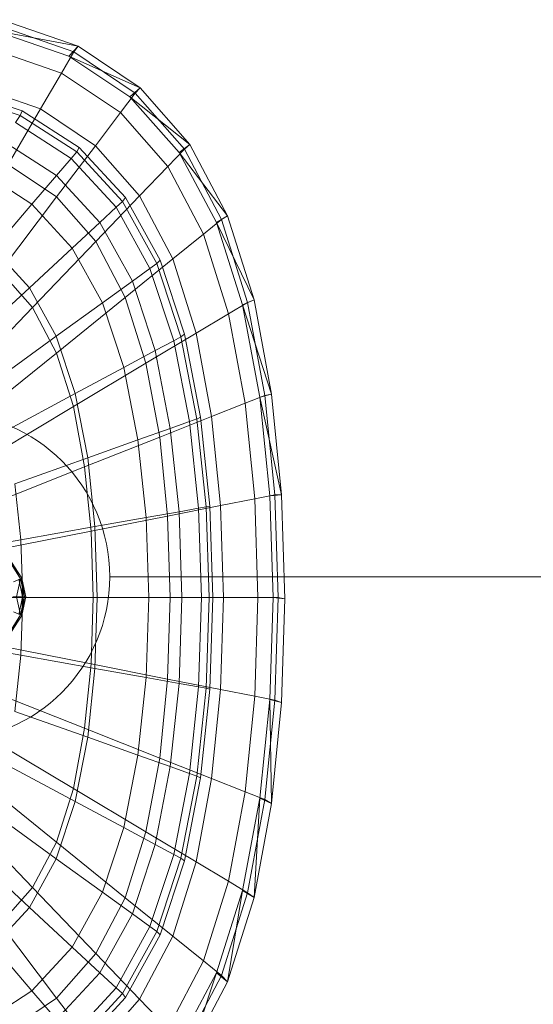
# Model space of a CAD drawing. Header units: metres. Extents: x 391.1 to 427.5, y 12.8 to 28.4.
# Tile 40 of 203: x 401.672 to 401.829, y 26.483 to 26.784. Entities that reach past the tile are written whole.
import ezdxf

# ---------------------------------------------------------------- set-up
doc = ezdxf.new("R2010")
doc.units = ezdxf.units.M
doc.layers.add('02_MOBILIARIO', color=7, linetype='Continuous', lineweight=18)
doc.layers.add('A-DETL-____-MBND', color=7, linetype='Continuous', lineweight=18)

# ---------------------------------------------------------------- blocks, each defined once
blk = doc.blocks.new('Family - Rentamans PA-152555-02_FON_P0A')
at = {"layer": 'A-DETL-____-MBND', "color": 253, "true_color": 0xaaaaaa}
for p, q in [((0.20176, 0.35121), (0.17848, 0.35928)), ((0.19894, 0.34814), (0.17596, 0.35605)), ((0.20176, 0.35121), (0.17596, 0.35605)), ((0.2005, 0.34941), (0.17751, 0.35738)), ((0.19671, 0.34296), (0.17461, 0.35061)), ((0.19671, 0.34296), (0.2005, 0.34941)), ((0.19894, 0.34814), (0.20176, 0.35121)), ((0.2005, 0.34941), (0.20176, 0.35121)), ((0.21918, 0.33686), (0.2005, 0.34941)), ((0.22069, 0.33849), (0.20176, 0.35121)), ((0.21762, 0.33569), (0.19894, 0.34814)), ((0.22069, 0.33849), (0.19894, 0.34814)), ((0.1903, 0.33203), (0.19671, 0.34296)), ((0.21467, 0.33089), (0.19671, 0.34296)), ((0.1628, 0.33702), (0.18406, 0.32998)), ((0.16318, 0.33856), (0.18466, 0.33146)), ((0.1903, 0.33203), (0.16971, 0.33917)), ((0.21467, 0.33089), (0.21918, 0.33686)), ((0.21762, 0.33569), (0.22069, 0.33849)), ((0.21918, 0.33686), (0.22069, 0.33849)), ((0.23426, 0.31971), (0.21918, 0.33686)), ((0.23596, 0.32112), (0.22069, 0.33849)), ((0.2327, 0.31866), (0.21762, 0.33569)), ((0.23596, 0.32112), (0.21762, 0.33569)), ((0.18036, 0.31508), (0.1903, 0.33203)), ((0.18406, 0.32998), (0.18466, 0.33146)), ((0.18466, 0.33146), (0.20212, 0.32026)), ((0.20704, 0.32079), (0.1903, 0.33203)), ((0.20704, 0.32079), (0.21467, 0.33089)), ((0.22917, 0.3144), (0.21467, 0.33089)), ((0.1826, 0.32782), (0.18406, 0.32998)), ((0.18406, 0.32998), (0.20135, 0.31889)), ((0.1826, 0.32782), (0.19963, 0.31689)), ((0.17881, 0.3222), (0.19518, 0.3117)), ((0.19519, 0.30512), (0.20704, 0.32079)), ((0.19963, 0.31689), (0.20135, 0.31889)), ((0.20135, 0.31889), (0.20212, 0.32026)), ((0.20135, 0.31889), (0.2153, 0.30374)), ((0.20212, 0.32026), (0.21621, 0.30495)), ((0.22054, 0.30543), (0.20704, 0.32079)), ((0.22917, 0.3144), (0.23426, 0.31971)), ((0.2327, 0.31866), (0.23596, 0.32112)), ((0.23426, 0.31971), (0.23596, 0.32112)), ((0.24562, 0.29825), (0.23426, 0.31971)), ((0.24746, 0.29938), (0.23596, 0.32112)), ((0.19518, 0.3117), (0.19963, 0.31689)), ((0.19963, 0.31689), (0.21338, 0.30196)), ((0.24405, 0.29737), (0.2327, 0.31866)), ((0.24746, 0.29938), (0.2327, 0.31866)), ((0.19519, 0.30512), (0.18036, 0.31508)), ((0.22054, 0.30543), (0.22917, 0.3144)), ((0.24008, 0.29377), (0.22917, 0.3144)), ((0.1724, 0.31269), (0.18765, 0.3029)), ((0.18765, 0.3029), (0.19518, 0.3117)), ((0.19518, 0.3117), (0.20839, 0.29735)), ((0.17806, 0.28244), (0.19519, 0.30512)), ((0.20717, 0.2915), (0.19519, 0.30512)), ((0.20717, 0.2915), (0.22054, 0.30542)), ((0.2153, 0.30374), (0.21621, 0.30495)), ((0.21621, 0.30495), (0.22681, 0.2858)), ((0.23071, 0.2862), (0.22054, 0.30543)), ((0.17596, 0.28926), (0.18765, 0.3029)), ((0.18765, 0.3029), (0.19996, 0.28953)), ((0.20839, 0.29735), (0.21338, 0.30196)), ((0.21338, 0.30196), (0.2153, 0.30374)), ((0.21338, 0.30196), (0.22372, 0.28328)), ((0.2153, 0.30374), (0.2258, 0.28478)), ((0.24008, 0.29377), (0.24562, 0.29825)), ((0.24405, 0.29737), (0.24746, 0.29938)), ((0.24562, 0.29825), (0.24746, 0.29938)), ((0.25359, 0.2729), (0.24562, 0.29825)), ((0.25554, 0.27371), (0.24746, 0.29938)), ((0.19996, 0.28953), (0.20839, 0.29735)), ((0.20839, 0.29735), (0.21834, 0.27939)), ((0.25202, 0.27221), (0.24405, 0.29737)), ((0.25554, 0.27371), (0.24405, 0.29737)), ((0.23071, 0.2862), (0.24008, 0.29377)), ((0.24775, 0.26941), (0.24008, 0.29377)), ((0.17596, 0.28926), (0.18688, 0.27741)), ((0.18688, 0.27741), (0.19996, 0.28953)), ((0.18781, 0.27134), (0.20717, 0.2915)), ((0.19996, 0.28953), (0.20923, 0.2728)), ((0.21618, 0.27446), (0.20717, 0.2915)), ((0.21618, 0.27446), (0.23071, 0.2862)), ((0.2258, 0.28478), (0.22681, 0.2858)), ((0.22681, 0.2858), (0.23426, 0.26319)), ((0.23785, 0.2635), (0.23071, 0.2862)), ((0.21834, 0.27939), (0.22372, 0.28328)), ((0.22372, 0.28328), (0.2258, 0.28478)), ((0.22372, 0.28328), (0.23099, 0.26122)), ((0.2258, 0.28478), (0.23317, 0.26239)), ((0.17805, 0.28244), (0.18781, 0.27134)), ((0.16795, 0.25986), (0.18688, 0.27741)), ((0.18688, 0.27741), (0.19509, 0.26258)), ((0.20923, 0.2728), (0.21834, 0.27939)), ((0.21834, 0.27939), (0.22533, 0.25818)), ((0.19515, 0.25746), (0.21618, 0.27446)), ((0.22251, 0.25433), (0.21618, 0.27446)), ((0.25202, 0.27221), (0.25554, 0.27371)), ((0.25359, 0.2729), (0.25554, 0.27371)), ((0.26089, 0.24493), (0.25554, 0.27371)), ((0.18781, 0.27134), (0.16218, 0.24466)), ((0.18781, 0.27134), (0.19515, 0.25746)), ((0.19509, 0.26258), (0.20923, 0.2728)), ((0.20923, 0.2728), (0.21574, 0.25304)), ((0.24775, 0.26941), (0.25359, 0.2729)), ((0.2573, 0.24402), (0.25202, 0.27221)), ((0.26089, 0.24493), (0.25202, 0.27221)), ((0.25887, 0.24449), (0.25359, 0.2729)), ((0.23785, 0.2635), (0.24775, 0.26941)), ((0.25282, 0.2421), (0.24775, 0.26941)), ((0.17464, 0.24778), (0.19509, 0.26258)), ((0.19509, 0.26258), (0.20086, 0.24506)), ((0.22251, 0.25433), (0.23785, 0.2635)), ((0.23099, 0.26122), (0.23317, 0.26239)), ((0.23317, 0.26239), (0.23426, 0.26319)), ((0.23317, 0.26239), (0.23806, 0.23729)), ((0.23426, 0.26319), (0.23919, 0.23784)), ((0.24258, 0.23805), (0.23785, 0.2635)), ((0.22533, 0.25818), (0.23099, 0.26122)), ((0.23099, 0.26122), (0.2358, 0.23649)), ((0.19515, 0.25746), (0.16731, 0.23496)), ((0.19515, 0.25746), (0.20031, 0.24107)), ((0.21574, 0.25304), (0.22533, 0.25818)), ((0.22533, 0.25818), (0.22995, 0.23441)), ((0.20031, 0.24107), (0.22251, 0.25433)), ((0.20086, 0.24506), (0.21574, 0.25304)), ((0.21574, 0.25304), (0.22004, 0.23089)), ((0.2267, 0.23178), (0.22251, 0.25433)), ((0.17934, 0.23351), (0.20086, 0.24506)), ((0.20086, 0.24506), (0.20468, 0.22542)), ((0.25282, 0.2421), (0.25887, 0.24449)), ((0.2573, 0.24402), (0.26089, 0.24493)), ((0.26035, 0.21386), (0.2573, 0.24402)), ((0.26398, 0.21415), (0.2573, 0.24402)), ((0.25887, 0.24449), (0.26089, 0.24493)), ((0.26192, 0.2141), (0.25887, 0.24449)), ((0.26398, 0.21415), (0.26089, 0.24493)), ((0.20031, 0.24107), (0.17092, 0.2235)), ((0.20031, 0.24107), (0.20372, 0.22269)), ((0.24258, 0.23805), (0.25282, 0.2421)), ((0.25575, 0.21289), (0.25282, 0.2421)), ((0.2267, 0.23178), (0.24258, 0.23805)), ((0.23806, 0.23729), (0.23919, 0.23784)), ((0.23919, 0.23784), (0.24205, 0.21072)), ((0.24532, 0.21083), (0.24258, 0.23805)), ((0.22995, 0.23441), (0.2358, 0.23649)), ((0.2358, 0.23649), (0.23806, 0.2373)), ((0.2358, 0.23649), (0.23859, 0.21004)), ((0.23806, 0.23729), (0.24088, 0.21045)), ((0.20373, 0.22269), (0.2267, 0.23177)), ((0.22004, 0.23089), (0.22995, 0.23441)), ((0.22913, 0.20764), (0.2267, 0.23178)), ((0.22995, 0.23441), (0.23263, 0.20898)), ((0.20468, 0.22542), (0.22004, 0.23089)), ((0.22004, 0.23089), (0.22254, 0.20719)), ((0.20373, 0.22269), (0.1733, 0.21066)), ((0.18245, 0.21752), (0.20468, 0.22542)), ((0.20373, 0.22269), (0.2057, 0.20303)), ((0.20468, 0.22542), (0.20689, 0.20442)), ((0.18245, 0.21752), (0.18425, 0.2004)), ((0.25576, 0.21288), (0.26192, 0.2141)), ((0.26398, 0.21415), (0.26035, 0.21386)), ((0.26136, 0.18276), (0.26035, 0.21386)), ((0.26192, 0.2141), (0.26398, 0.21415)), ((0.26293, 0.18276), (0.26192, 0.2141)), ((0.265, 0.1824), (0.26398, 0.21415)), ((0.22913, 0.20764), (0.24532, 0.21083)), ((0.24088, 0.21045), (0.24205, 0.21072)), ((0.24205, 0.21072), (0.24299, 0.18276)), ((0.24532, 0.21083), (0.25575, 0.21289)), ((0.24622, 0.18276), (0.24532, 0.21083)), ((0.25672, 0.18276), (0.25576, 0.21288)), ((0.2057, 0.20303), (0.22913, 0.20764)), ((0.22254, 0.20719), (0.23263, 0.20898)), ((0.22993, 0.18276), (0.22913, 0.20764)), ((0.23263, 0.20898), (0.23859, 0.21004)), ((0.23263, 0.20898), (0.23351, 0.18276)), ((0.23859, 0.21004), (0.24088, 0.21045)), ((0.23859, 0.21004), (0.2395, 0.18276)), ((0.24088, 0.21045), (0.24181, 0.18276)), ((0.20689, 0.20442), (0.22254, 0.20719)), ((0.22254, 0.20719), (0.22336, 0.18276)), ((0.2057, 0.20303), (0.17468, 0.19693)), ((0.18425, 0.2004), (0.20689, 0.20442)), ((0.2057, 0.20303), (0.20635, 0.18276)), ((0.20689, 0.20442), (0.20762, 0.18276)), ((0.18425, 0.2004), (0.15428, 0.19509)), ((0.18425, 0.2004), (0.18485, 0.18276)), ((0.18417, 0.18849), (0.18107, 0.19339)), ((0.18137, 0.19359), (0.18417, 0.18849)), ((0.18137, 0.19359), (0.18457, 0.18869)), ((0.18457, 0.18869), (0.18137, 0.19359)), ((0.18417, 0.18849), (0.18197, 0.18759)), ((0.18417, 0.18849), (0.18297, 0.18299)), ((0.18377, 0.18799), (0.18457, 0.18869)), ((0.18377, 0.18799), (0.18477, 0.18299)), ((0.18457, 0.18869), (0.18417, 0.18849)), ((0.18537, 0.18299), (0.18417, 0.18849)), ((0.18457, 0.18869), (0.18577, 0.18299)), ((0.18577, 0.18299), (0.18457, 0.18869)), ((0.18457, 0.18869), (0.18537, 0.18299)), ((0.18457, 0.18869), (0.18477, 0.18299)), ((0.18485, 0.18276), (0.15469, 0.18276)), ((0.20635, 0.18276), (0.17514, 0.18276)), ((0.18177, 0.18299), (0.18477, 0.18299)), ((0.18537, 0.18299), (0.18297, 0.18299)), ((0.18297, 0.18299), (0.18417, 0.17749)), ((0.18477, 0.18299), (0.18377, 0.17799)), ((0.18537, 0.18299), (0.18417, 0.17749)), ((0.18485, 0.18276), (0.18425, 0.16511)), ((0.18457, 0.17729), (0.18577, 0.18299)), ((0.18577, 0.18299), (0.18457, 0.17729)), ((0.18457, 0.17729), (0.18537, 0.18299)), ((0.18477, 0.18299), (0.18457, 0.17729)), ((0.18477, 0.18299), (0.18577, 0.18299)), ((0.20762, 0.18276), (0.18485, 0.18276)), ((0.18577, 0.18299), (0.18537, 0.18299)), ((0.20635, 0.18276), (0.2057, 0.16248)), ((0.20635, 0.18276), (0.22993, 0.18276)), ((0.20762, 0.18276), (0.20689, 0.1611)), ((0.20762, 0.18276), (0.22336, 0.18276)), ((0.22336, 0.18276), (0.22254, 0.15832)), ((0.22336, 0.18276), (0.23351, 0.18276)), ((0.22913, 0.15787), (0.22993, 0.18276)), ((0.22993, 0.18276), (0.24622, 0.18276)), ((0.23351, 0.18276), (0.23262, 0.15653)), ((0.23351, 0.18276), (0.2395, 0.18276)), ((0.2395, 0.18276), (0.23859, 0.15548)), ((0.2395, 0.18276), (0.24181, 0.18276)), ((0.24181, 0.18276), (0.24088, 0.15507)), ((0.24181, 0.18276), (0.24299, 0.18276)), ((0.24299, 0.18276), (0.24205, 0.15479)), ((0.24532, 0.15469), (0.24622, 0.18276)), ((0.24622, 0.18276), (0.25672, 0.18276)), ((0.25576, 0.15263), (0.25672, 0.18276)), ((0.25672, 0.18276), (0.26293, 0.18276)), ((0.26035, 0.15166), (0.26136, 0.18276)), ((0.265, 0.1824), (0.26136, 0.18276)), ((0.26192, 0.15141), (0.26293, 0.18276)), ((0.26293, 0.18276), (0.265, 0.1824)), ((0.26398, 0.15065), (0.265, 0.1824)), ((0.18417, 0.17749), (0.18107, 0.17259)), ((0.18417, 0.17749), (0.18137, 0.17239)), ((0.18417, 0.17749), (0.18197, 0.17839)), ((0.18377, 0.17799), (0.18457, 0.17729)), ((0.18457, 0.17729), (0.18417, 0.17749)), ((0.18137, 0.17239), (0.18457, 0.17729)), ((0.18457, 0.17729), (0.18137, 0.17239)), ((0.18425, 0.16511), (0.15428, 0.17043)), ((0.2057, 0.16248), (0.17468, 0.16859)), ((0.18425, 0.16511), (0.18245, 0.148)), ((0.20689, 0.1611), (0.18425, 0.16511)), ((0.2057, 0.16248), (0.20373, 0.14283)), ((0.2057, 0.16248), (0.22913, 0.15787)), ((0.20689, 0.1611), (0.20468, 0.14009)), ((0.22254, 0.15832), (0.20689, 0.1611)), ((0.22254, 0.15832), (0.22004, 0.13463)), ((0.22254, 0.15832), (0.23263, 0.15653)), ((0.2267, 0.13374), (0.22913, 0.15787)), ((0.22913, 0.15787), (0.24532, 0.15469)), ((0.23263, 0.15653), (0.22995, 0.13111)), ((0.23263, 0.15653), (0.23859, 0.15548)), ((0.20373, 0.14283), (0.1733, 0.15486)), ((0.23859, 0.15548), (0.2358, 0.12902)), ((0.24088, 0.15507), (0.23806, 0.12822)), ((0.23859, 0.15548), (0.24088, 0.15507)), ((0.24205, 0.15479), (0.23919, 0.12768)), ((0.24088, 0.15507), (0.24205, 0.15479)), ((0.24258, 0.12746), (0.24532, 0.15469)), ((0.24532, 0.15469), (0.25575, 0.15263)), ((0.25282, 0.12342), (0.25575, 0.15263)), ((0.25576, 0.15263), (0.26192, 0.15142)), ((0.2573, 0.1215), (0.26035, 0.15166)), ((0.25887, 0.12102), (0.26192, 0.15141)), ((0.26089, 0.11987), (0.26035, 0.15166)), ((0.26035, 0.15166), (0.26398, 0.15065)), ((0.26089, 0.11987), (0.26398, 0.15065)), ((0.26192, 0.15141), (0.26398, 0.15065)), ((0.20468, 0.14009), (0.18245, 0.148)), ((0.20031, 0.12445), (0.17092, 0.14201)), ((0.20373, 0.14283), (0.20031, 0.12445)), ((0.2267, 0.13374), (0.20373, 0.14283)), ((0.20468, 0.14009), (0.20086, 0.12046)), ((0.22004, 0.13463), (0.20468, 0.14009)), ((0.22004, 0.13463), (0.21574, 0.11248)), ((0.22995, 0.13111), (0.22004, 0.13463)), ((0.22251, 0.11118), (0.2267, 0.13374)), ((0.24258, 0.12746), (0.2267, 0.13374)), ((0.19515, 0.10805), (0.16731, 0.13056)), ((0.20086, 0.12046), (0.17934, 0.13201)), ((0.22995, 0.13111), (0.22533, 0.10733)), ((0.22995, 0.13111), (0.2358, 0.12902)), ((0.2358, 0.12902), (0.23099, 0.1043)), ((0.23806, 0.12822), (0.23317, 0.10312)), ((0.23919, 0.12768), (0.23426, 0.10233)), ((0.2358, 0.12902), (0.23806, 0.12822)), ((0.23785, 0.10202), (0.24258, 0.12746)), ((0.23806, 0.12822), (0.23919, 0.12768)), ((0.25282, 0.12342), (0.24258, 0.12746)), ((0.20031, 0.12445), (0.19515, 0.10805)), ((0.22251, 0.11118), (0.20031, 0.12445)), ((0.24775, 0.09611), (0.25282, 0.12342)), ((0.25887, 0.12102), (0.25282, 0.12342)), ((0.18781, 0.09417), (0.16218, 0.12086)), ((0.20086, 0.12046), (0.19509, 0.10294)), ((0.21574, 0.11248), (0.20086, 0.12046)), ((0.25202, 0.0933), (0.2573, 0.1215)), ((0.25359, 0.09261), (0.25887, 0.12102)), ((0.25554, 0.09109), (0.2573, 0.1215)), ((0.2573, 0.1215), (0.26089, 0.11987)), ((0.26089, 0.11987), (0.25887, 0.12102)), ((0.19509, 0.10294), (0.17464, 0.11773)), ((0.25554, 0.09109), (0.26089, 0.11987)), ((0.21574, 0.11248), (0.20923, 0.09272)), ((0.22533, 0.10733), (0.21574, 0.11248)), ((0.21618, 0.09106), (0.22251, 0.11118)), ((0.23785, 0.10202), (0.22251, 0.11118)), ((0.18688, 0.08811), (0.16795, 0.10565)), ((0.19515, 0.10805), (0.18781, 0.09417)), ((0.21618, 0.09106), (0.19515, 0.10805)), ((0.22533, 0.10733), (0.21834, 0.08613)), ((0.23099, 0.1043), (0.22533, 0.10733)), ((0.19509, 0.10294), (0.18688, 0.08811)), ((0.20923, 0.09272), (0.19509, 0.10294)), ((0.23099, 0.1043), (0.22372, 0.08223)), ((0.23317, 0.10312), (0.2258, 0.08073)), ((0.23426, 0.10233), (0.22681, 0.07971)), ((0.23099, 0.10429), (0.23317, 0.10312)), ((0.23317, 0.10312), (0.23426, 0.10233)), ((0.23071, 0.07931), (0.23785, 0.10202)), ((0.24775, 0.09611), (0.23785, 0.10202)), ((0.18781, 0.09417), (0.17806, 0.08308)), ((0.20717, 0.07402), (0.18781, 0.09417)), ((0.24008, 0.07174), (0.24775, 0.09611)), ((0.24405, 0.06815), (0.25202, 0.0933)), ((0.24746, 0.06542), (0.25202, 0.0933)), ((0.25359, 0.09261), (0.24775, 0.09611)), ((0.25202, 0.0933), (0.25554, 0.09109)), ((0.20923, 0.09272), (0.19996, 0.07599)), ((0.20717, 0.07402), (0.21618, 0.09106)), ((0.21834, 0.08613), (0.20923, 0.09272)), ((0.23071, 0.07931), (0.21618, 0.09106)), ((0.24562, 0.06727), (0.25359, 0.09261)), ((0.24746, 0.06542), (0.25554, 0.09109)), ((0.25554, 0.09109), (0.25359, 0.09261)), ((0.18688, 0.08811), (0.17596, 0.07625)), ((0.19996, 0.07599), (0.18688, 0.08811)), ((0.21834, 0.08613), (0.20839, 0.06817)), ((0.22372, 0.08223), (0.21834, 0.08613)), ((0.19519, 0.0604), (0.17806, 0.08308)), ((0.22372, 0.08223), (0.21338, 0.06355)), ((0.2258, 0.08073), (0.22372, 0.08223)), ((0.2258, 0.08073), (0.2153, 0.06177)), ((0.22681, 0.07971), (0.21621, 0.06056)), ((0.22054, 0.06009), (0.23071, 0.07931)), ((0.2258, 0.08073), (0.22681, 0.07971)), ((0.24008, 0.07174), (0.23071, 0.07931)), ((0.17596, 0.07625), (0.18765, 0.06261)), ((0.19996, 0.07599), (0.18765, 0.06261)), ((0.20839, 0.06817), (0.19996, 0.07599)), ((0.19519, 0.0604), (0.20717, 0.07402)), ((0.22054, 0.06009), (0.20717, 0.07402)), ((0.22917, 0.05111), (0.24008, 0.07174)), ((0.24562, 0.06727), (0.24008, 0.07174)), ((0.20839, 0.06817), (0.19518, 0.05382)), ((0.21338, 0.06355), (0.20839, 0.06817)), ((0.2327, 0.04685), (0.24405, 0.06815)), ((0.23426, 0.04581), (0.24562, 0.06727)), ((0.23596, 0.04368), (0.24405, 0.06815)), ((0.24405, 0.06815), (0.24746, 0.06542)), ((0.24562, 0.06727), (0.24746, 0.06542)), ((0.21338, 0.06355), (0.19963, 0.04862)), ((0.2153, 0.06177), (0.21338, 0.06355)), ((0.23596, 0.04368), (0.24746, 0.06542)), ((0.18765, 0.06261), (0.17239, 0.05283)), ((0.18036, 0.05043), (0.19519, 0.0604)), ((0.18765, 0.06261), (0.19518, 0.05382)), ((0.20704, 0.04473), (0.19519, 0.0604)), ((0.2153, 0.06177), (0.20135, 0.04662)), ((0.21621, 0.06056), (0.20212, 0.04526)), ((0.21621, 0.06056), (0.2153, 0.06177)), ((0.20704, 0.04473), (0.22054, 0.06009)), ((0.22917, 0.05111), (0.22054, 0.06009))]:
    blk.add_line(p, q, dxfattribs=at)
blk = doc.blocks.new('LONDR55-XX_ZZ-ARQ-CAA-M3D-Londres55_ifc-1-02_FON_P0A')
at = {"layer": '02_MOBILIARIO', "color": 253, "lineweight": 18, "true_color": 0xaaaaaa}
blk.add_blockref('Family - Rentamans PA-152555-02_FON_P0A', (401.48854, 26.4248), dxfattribs=at)
blk = doc.blocks.new('ZYR_02_02 Punts Consum - 01 Punt Consum AF-687799-02_FON_P0A')
at = {"layer": 'A-DETL-____-MBND', "color": 5, "true_color": 0x0000fa}
blk.add_line((0, 0.05), (0, 0.3), dxfattribs=at)
blk.add_circle((0, 0), 0.05, dxfattribs=at)

msp = doc.modelspace()

# ---------------------------------------------------------------- block references
at = {"lineweight": 5}
msp.add_blockref('LONDR55-XX_ZZ-ARQ-CAA-M3D-Londres55_ifc-1-02_FON_P0A', (0, 0), dxfattribs=at)
at = {"layer": 'A-DETL-____-MBND', "color": 5, "true_color": 0x0000fa, "rotation": 269.9999999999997}
msp.add_blockref('ZYR_02_02 Punts Consum - 01 Punt Consum AF-687799-02_FON_P0A', (401.64997, 26.61393), dxfattribs=at)

doc.saveas('drawing.dxf')
